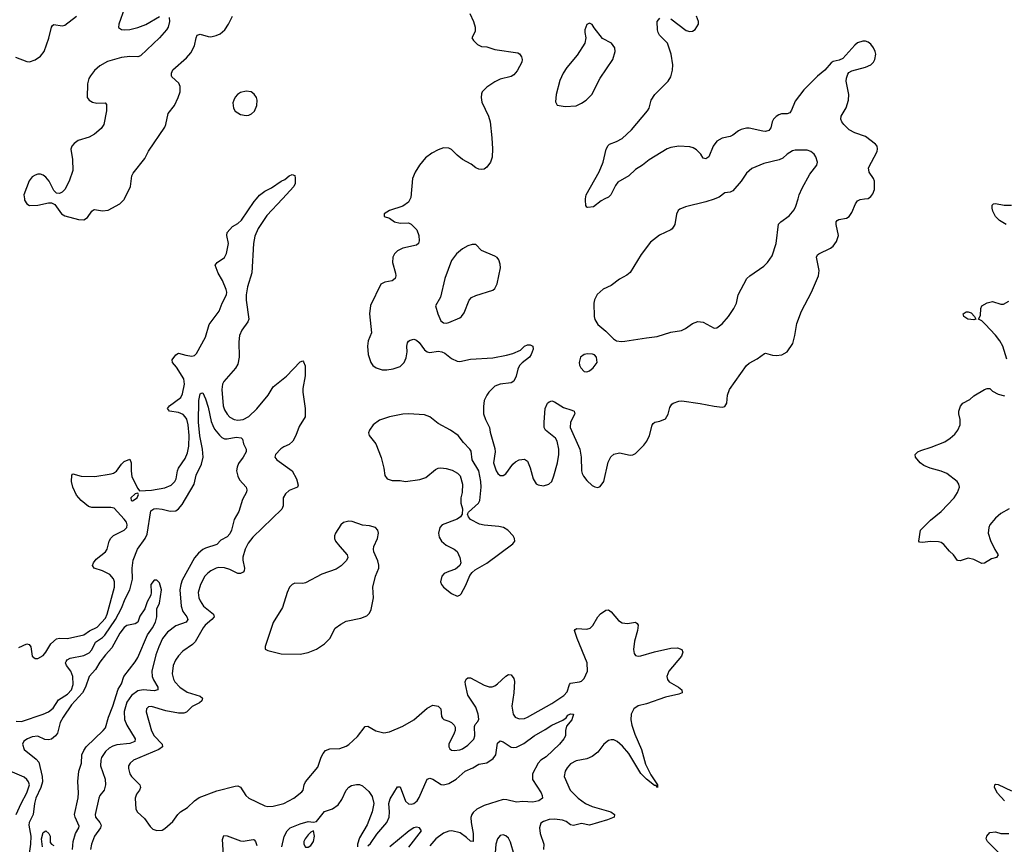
# Model space of a CAD drawing. Header units: inches. Extents: x 1550315 to 1685896, y 510706 to 640504.
# Tile 246 of 256: x 1611397 to 1618676, y 565229 to 571324. Entities that reach past the tile are written whole.
import ezdxf

# ---------------------------------------------------------------- set-up
doc = ezdxf.new("R2010")
doc.units = ezdxf.units.IN
doc.header["$MEASUREMENT"] = 0
doc.layers.add('B6516', color=7, linetype='Continuous')
doc.layers.add('B6517', color=7, linetype='Continuous')

msp = doc.modelspace()

# ---------------------------------------------------------------- linework, layer by layer
at = {"layer": 'B6516', "color": 5}
for points, elevation in [([(1611390, 566684.9), (1611450, 566710.3), (1611466.4, 566706.4), (1611478.4, 566690), (1611490, 566618.8), (1611510, 566602), (1611530, 566602), (1611570, 566625.3), (1611590, 566648.5), (1611626.8, 566710), (1611670, 566747.9), (1611690, 566753.9), (1611750.5, 566749.5), (1611870, 566777.4), (1611912, 566808), (1611970, 566835.1), (1612030, 566899.7), (1612042.3, 566930), (1612097.8, 567130), (1612097.4, 567170), (1612090, 567191.3), (1612062.6, 567222.6), (1612010, 567251.5), (1611947, 567270), (1611935.4, 567290), (1611942.7, 567310), (1611963.1, 567336.9), (1612030, 567390.3), (1612042.4, 567410), (1612059.1, 567470), (1612070, 567492.7), (1612090, 567512.4), (1612170, 567550.4), (1612187.8, 567570), (1612192.4, 567590), (1612186.3, 567610), (1612170, 567631.6), (1612094.5, 567714.5), (1612070, 567719.1), (1611930, 567718.5), (1611906.2, 567726.2), (1611851.3, 567770), (1611815.8, 567810), (1611790, 567869.2), (1611779.7, 567910), (1611783.3, 567956.7), (1611790, 567966.8), (1611850, 567950.2), (1611952.9, 567947.1), (1612073.1, 567966.9), (1612090, 567971.8), (1612112.9, 567987.1), (1612150, 568039.1), (1612170, 568059.1), (1612210, 568076), (1612222, 568050), (1612220.3, 567990), (1612225.1, 567945.1), (1612270, 567858.8), (1612283, 567843), (1612370, 567847.8), (1612470, 567863.8), (1612516.8, 567883.2), (1612543.5, 567910), (1612553.8, 567930), (1612563.1, 567990), (1612570.7, 568010), (1612619.8, 568080.2), (1612638.3, 568121.7), (1612647.5, 568172.5), (1612650.4, 568249.6), (1612642, 568330), (1612632, 568372), (1612621, 568390), (1612604.8, 568404.8), (1612570, 568420.8), (1612505.2, 568430), (1612489.6, 568450), (1612505.1, 568470), (1612588.2, 568531.8), (1612600, 568560), (1612615.5, 568630), (1612609.7, 568670), (1612555.3, 568755.3), (1612525.6, 568790), (1612524.7, 568810), (1612550, 568846), (1612570, 568858.4), (1612624.2, 568844.2), (1612670, 568838.3), (1612690, 568841.3), (1612704.2, 568855.8), (1612770, 568976.9), (1612797.7, 569070), (1612870.7, 569169.3), (1612894.2, 569230), (1612925.9, 569290), (1612929, 569310), (1612924.3, 569330), (1612895.4, 569395.4), (1612863.4, 569450), (1612842.6, 569510), (1612856.9, 569530), (1612910, 569566.9), (1612924.8, 569595.2), (1612940.4, 569670), (1612928.6, 569730), (1612930.8, 569750), (1612970, 569795.2), (1613010, 569818.6), (1613037.4, 569842.6), (1613130, 569979.7), (1613147.3, 570000)], 480), ([(1611431.5, 570000), (1611433, 569990), (1611450, 569962.8), (1611470, 569950.7), (1611530, 569954), (1611610, 569970.6), (1611630.7, 569970.7), (1611657.1, 569957.1), (1611706.8, 569890), (1611730, 569873.4), (1611831.7, 569848.3), (1611870, 569844.9), (1611898, 569862), (1611931, 569909), (1611942.3, 569917.7), (1611950, 569921.3), (1612010, 569912), (1612050, 569917.2), (1612138.1, 569961.9), (1612170, 569994.9), (1612172.4, 570000)], 520), ([(1613339.9, 570000), (1613224.3, 569875.7), (1613159.7, 569780.3), (1613135.5, 569724.5), (1613124.7, 569670), (1613113.2, 569453.2), (1613079.9, 569350), (1613070.6, 569290), (1613071, 569250), (1613090.9, 569110), (1613084.1, 569090), (1613039.4, 569030), (1613022, 568990), (1613017.5, 568942.5), (1613019.2, 568830), (1613010, 568779.1), (1612992.5, 568747.5), (1612905.5, 568650), (1612895.8, 568630), (1612891.8, 568590), (1612901.2, 568470), (1612910, 568439.5), (1612930, 568407.4), (1612950, 568386.7), (1612982, 568370), (1613010, 568363), (1613050, 568368.1), (1613090, 568390.8), (1613150, 568448.1), (1613232.7, 568550), (1613270.9, 568610), (1613370, 568690.4), (1613470, 568794.9), (1613490, 568802.8), (1613495.8, 568795.8), (1613506.6, 568766.6), (1613508.3, 568691.7), (1613490, 568598), (1613489, 568571), (1613508.2, 568450), (1613506.7, 568390), (1613462, 568318), (1613437.4, 568250), (1613417, 568210), (1613390, 568184.2), (1613350, 568167.3), (1613327.5, 568152.5), (1613288, 568110), (1613282, 568090), (1613297.3, 568070), (1613410.2, 567990), (1613443.5, 567930), (1613455.9, 567884.1), (1613450.2, 567869.8), (1613390, 567843.8), (1613361.5, 567818.5), (1613345.5, 567790), (1613344.7, 567730), (1613334.6, 567705.4), (1613120.6, 567499.4), (1613085.6, 567454.4), (1613063.8, 567410), (1613047.4, 567352.6), (1613047.5, 567330), (1613059.8, 567270), (1613057.1, 567250), (1613050, 567240.4), (1613030, 567230.8), (1613010, 567231.6), (1612950, 567260.2), (1612910, 567272.2), (1612870, 567274.2), (1612850, 567269.8), (1612810, 567250.9), (1612786.5, 567233.5), (1612766.5, 567210), (1612733.8, 567150), (1612715.9, 567090), (1612722, 567050), (1612730.2, 567030), (1612755.9, 566990), (1612829.2, 566930), (1612833.8, 566910), (1612817.6, 566890), (1612768.1, 566850), (1612752.1, 566830), (1612693, 566727), (1612675.1, 566704.9), (1612603.1, 566656.9), (1612570, 566622), (1612548.3, 566590), (1612530.2, 566550), (1612524.3, 566490), (1612533.2, 566450), (1612543.9, 566430), (1612580.2, 566390), (1612634.6, 566354.6), (1612730, 566324.5), (1612747.9, 566310), (1612744.4, 566290), (1612725.6, 566274.4), (1612672.9, 566247.1), (1612630, 566206.3), (1612610, 566199.1), (1612570, 566199.8), (1612476, 566216), (1612370, 566248.4), (1612350, 566244.7), (1612334, 566230), (1612332.2, 566207.8), (1612370, 566068.2), (1612390.2, 566030), (1612450.9, 565970), (1612452.7, 565950), (1612426.3, 565930), (1612238, 565850), (1612212.4, 565830), (1612202, 565810), (1612201.1, 565790), (1612211.6, 565750), (1612224, 565730), (1612283.9, 565670), (1612290.2, 565650), (1612282.4, 565630), (1612260.8, 565599.2), (1612250.2, 565570), (1612255.6, 565490), (1612267.8, 565467.8), (1612319.6, 565419.6), (1612361, 565361), (1612381.6, 565341.6), (1612410, 565331.6), (1612450, 565333.7), (1612470, 565345.3), (1612530, 565398.7), (1612564.7, 565450), (1612584.7, 565470), (1612638.3, 565501.7), (1612689.9, 565550.1), (1612724.5, 565575.5), (1612854.7, 565625.3), (1612990, 565659.6), (1613010, 565660.3), (1613030, 565652), (1613069.2, 565589.2), (1613090.4, 565570), (1613210, 565513), (1613230, 565509.2), (1613270, 565511), (1613350, 565530.2), (1613424, 565570), (1613482.4, 565617.6), (1613491.3, 565630), (1613500.3, 565670), (1613510.8, 565690), (1613600.9, 565799.1), (1613625.7, 565874.3), (1613639.8, 565900.2), (1613658.4, 565921.6), (1613690, 565935.2), (1613763.3, 565936.7), (1613810, 565954.6), (1613830, 565967.4), (1613894.5, 566025.5), (1613950, 566099.3), (1613970, 566103.1), (1614030, 566067), (1614090, 566052.2), (1614130, 566060.3), (1614230, 566102.3), (1614311.3, 566148.7), (1614410, 566235.3), (1614450, 566256.5), (1614490, 566250.3), (1614501.1, 566241.1), (1614510.4, 566230), (1614514.2, 566174.2), (1614521.5, 566161.5), (1614531.9, 566151.9), (1614570, 566140.3), (1614590, 566128.7), (1614608.7, 566110), (1614615.2, 566095.2), (1614615.6, 566070), (1614608.9, 566050), (1614568.5, 565970), (1614568.4, 565950), (1614576.1, 565936.1), (1614590, 565924.4), (1614610, 565922), (1614650, 565926.5), (1614670, 565934.6), (1614710, 565962.7), (1614753.5, 566006.5), (1614761.5, 566030), (1614759.7, 566100.3), (1614765.1, 566114.9), (1614783.8, 566136.2), (1614790, 566154), (1614787.4, 566190), (1614770, 566242.4), (1614710, 566332), (1614691.8, 566410), (1614689.8, 566430.2), (1614697, 566450), (1614710, 566459.5), (1614730, 566460.3), (1614830, 566405.2), (1614867.5, 566392.5), (1614890, 566392.2), (1614910, 566399.5), (1614930, 566414.4), (1614990, 566472.4), (1615010, 566484.9), (1615030, 566482), (1615050, 566456), (1615053.8, 566433.8), (1615049, 566349), (1615036, 566250), (1615045.3, 566190), (1615060.5, 566170), (1615090, 566157), (1615130, 566160.3), (1615150, 566168.9), (1615331.5, 566270), (1615419.7, 566330), (1615443.6, 566356.4), (1615461.1, 566410), (1615470, 566420.3), (1615536, 566430), (1615550, 566436), (1615570, 566454.4), (1615593.5, 566510), (1615593.2, 566570), (1615519.1, 566750), (1615499.3, 566810), (1615502.9, 566817.1), (1615516, 566824), (1615590, 566819), (1615613.1, 566826.9), (1615632.8, 566847.2), (1615670, 566910.3), (1615690, 566932.4), (1615730, 566959.1), (1615750, 566962), (1615770, 566948.2), (1615824.2, 566884.2), (1615850, 566865.7), (1615890, 566861.5), (1615950, 566870.4), (1615962.5, 566862.5), (1615968.1, 566848.1), (1615964.6, 566810), (1615941.8, 566730), (1615935.2, 566670), (1615939, 566639), (1615950, 566623.8), (1615970, 566620.3), (1615990, 566623.2), (1616090, 566651.8), (1616210, 566678.3), (1616260.5, 566680.5), (1616290.8, 566670), (1616299.1, 566650), (1616290, 566619.3), (1616196.5, 566510), (1616181.1, 566470), (1616186.5, 566446.5), (1616199.3, 566430), (1616268, 566390), (1616292.7, 566370), (1616294.8, 566350), (1616270, 566338.4), (1616170, 566317.3), (1616030, 566267.1), (1615970, 566252.4), (1615937, 566230), (1615917.6, 566190), (1615915.5, 566150), (1615921.5, 566110), (1615943.6, 566043.6), (1615994, 565930), (1616022.7, 565822.7), (1616063.5, 565743.5), (1616112.7, 565670), (1616112, 565650), (1616103.1, 565663.1), (1616090, 565663.6), (1616030, 565711.3), (1615990, 565753), (1615899.7, 565899.7), (1615853.6, 565953.6), (1615813.3, 565990), (1615790, 566001.1), (1615770, 566002.2), (1615750, 565996.1), (1615714.9, 565970), (1615671.5, 565910), (1615630, 565877.3), (1615590, 565861.1), (1615510, 565845.4), (1615470, 565824.2), (1615444.3, 565795.7), (1615429.2, 565770.8), (1615423.2, 565730), (1615466, 565630), (1615526.5, 565570), (1615580.3, 565530), (1615627.9, 565507.9), (1615767.7, 565470), (1615794, 565450), (1615790.7, 565430), (1615742, 565410), (1615610, 565371.8), (1615550, 565383.4), (1615490, 565368.7), (1615470, 565374.2), (1615436.7, 565396.7), (1615410, 565408.1), (1615350, 565415.2), (1615310, 565411.6), (1615270, 565399.1), (1615250, 565384.5), (1615238.5, 565350), (1615244.7, 565310), (1615271.6, 565230), (1615270.2, 565189.8)], 480), ([(1614282.4, 570000), (1614270, 569976.2), (1614230, 569945.1), (1614130, 569913.2), (1614092, 569890), (1614092, 569870), (1614130, 569856), (1614168.8, 569828.8), (1614210, 569821.3), (1614270, 569821.6), (1614290, 569813), (1614332.7, 569770), (1614346.4, 569730), (1614350.4, 569690), (1614344.9, 569670), (1614330, 569658.4), (1614230, 569636), (1614190, 569615.1), (1614167, 569593), (1614156, 569570), (1614151.7, 569530), (1614174.6, 569450), (1614176.5, 569430), (1614172.2, 569410), (1614150, 569394.3), (1614095.6, 569384.4), (1614067.2, 569370), (1613989.3, 569210.7), (1613982.7, 569150), (1613997.5, 569010), (1613973.4, 568950), (1613967.2, 568910), (1613973.8, 568850), (1613991.6, 568790), (1614008.6, 568768.6), (1614031.7, 568751.7), (1614075.8, 568735.8), (1614110, 568735), (1614156.7, 568743.3), (1614210, 568761.6), (1614239.8, 568790), (1614254.6, 568825.4), (1614261.1, 568870), (1614258.2, 568910), (1614264.1, 568935.9), (1614271.5, 568948.5), (1614283.4, 568956.6), (1614310, 568963.2), (1614330, 568955.8), (1614350, 568937.3), (1614390, 568884.6), (1614410, 568868.9), (1614430, 568864.6), (1614490, 568873.4), (1614518.8, 568870), (1614539.8, 568859.8), (1614590, 568819.6), (1614630, 568801.1), (1614650, 568798), (1614730, 568813.8), (1614895.4, 568824.6), (1614995.5, 568844.5), (1615042, 568858), (1615098.3, 568881.7), (1615130, 568910.6), (1615150, 568920.7), (1615170, 568920.7), (1615190, 568910.8), (1615193.4, 568890), (1615178.8, 568850), (1615166, 568830), (1615111.5, 568788.5), (1615092.7, 568767.3), (1615079.9, 568740.1), (1615068.4, 568690), (1615048.8, 568651.2), (1615030, 568639.6), (1614950, 568631.1), (1614910, 568615.1), (1614864.9, 568570), (1614850, 568549.4), (1614831.8, 568510), (1614825.5, 568465.5), (1614826.5, 568410), (1614840.3, 568370), (1614870.7, 568310), (1614876, 568276), (1614910, 568154), (1614910.8, 568130), (1614899.1, 568050), (1614919.5, 567990), (1614930.6, 567970), (1614950, 567954.9), (1614970, 567954.9), (1614990, 567968.2), (1615042, 568038), (1615063.1, 568056.9), (1615090, 568070.4), (1615130, 568074.9), (1615150, 568060.7), (1615157.1, 568050), (1615171.5, 568011.5), (1615191.7, 567930), (1615214.8, 567894.8), (1615230, 567885.7), (1615270, 567879.6), (1615307.7, 567892.3), (1615329.8, 567910.2), (1615346.7, 567953.3), (1615372.7, 568050), (1615383.1, 568110), (1615383.5, 568150), (1615370.9, 568210), (1615358, 568230), (1615283.7, 568290), (1615274.5, 568310), (1615274, 568350), (1615280.9, 568450), (1615299.3, 568490), (1615310, 568500.7), (1615330, 568507.3), (1615350, 568500.5), (1615417.3, 568457.3), (1615479, 568439), (1615495.5, 568430), (1615501.6, 568410), (1615469.1, 568350), (1615466.5, 568310), (1615537.7, 568150), (1615548.2, 568090), (1615549.1, 567990), (1615554.6, 567970), (1615564.2, 567950), (1615590, 567917.6), (1615630, 567881.6), (1615650, 567870.5), (1615670, 567867.7), (1615687.2, 567872.8), (1615715.6, 567910), (1615747.2, 568052.8), (1615767, 568093), (1615790, 568111.8), (1615830, 568121.7), (1615910, 568104.4), (1615930, 568107.7), (1615950, 568118), (1616010, 568178.7), (1616033.5, 568210), (1616053.1, 568250), (1616073.3, 568326.7), (1616080.5, 568339.5), (1616091.7, 568348.3), (1616130, 568356.5), (1616170, 568374.9), (1616191, 568409), (1616202.7, 568457.3), (1616218, 568482), (1616228.7, 568490), (1616270, 568505.5), (1616292.1, 568507.9), (1616428.3, 568488.3), (1616530, 568467.7), (1616590, 568461), (1616610, 568464.7), (1616624, 568490), (1616629.5, 568550), (1616644.5, 568590), (1616770, 568768.4), (1616790, 568784.4), (1616850, 568816.3), (1616902, 568858), (1616910, 568860.5), (1616963.4, 568843.4), (1616990, 568841.1), (1617032.3, 568847.7), (1617071.9, 568868.1), (1617112.4, 568930), (1617128.5, 568990), (1617142.3, 569077.7), (1617175.6, 569170), (1617251.3, 569310), (1617303.6, 569430), (1617307.8, 569470), (1617287.8, 569570), (1617294.7, 569585.3), (1617305.3, 569594.7), (1617390, 569634.4), (1617410, 569650.4), (1617435.3, 569684.7), (1617449.7, 569730), (1617434, 569810), (1617432.7, 569830), (1617439.3, 569840.7), (1617451.8, 569848.2), (1617510, 569857.4), (1617529.6, 569870), (1617550, 569898), (1617576, 569964), (1617590, 569986.4), (1617610, 569996), (1617641.3, 570000)], 520), ([(1615723.4, 570000), (1615694.4, 569985.6), (1615638, 569942), (1615596.4, 569936.4), (1615590, 569938), (1615582, 569950), (1615579, 569990), (1615580.5, 570000)], 520), ([(1616536, 570000), (1616530, 569997.4), (1616470, 569977.4), (1616319.9, 569940.1), (1616276.7, 569923.3), (1616266, 569914), (1616252.5, 569887.5), (1616239.5, 569810), (1616220.7, 569779.3), (1616210, 569769.7), (1616128.1, 569731.9), (1616081.8, 569698.2), (1616061.3, 569678.7), (1615992.1, 569587.9), (1615910, 569455.1), (1615884.4, 569435.6), (1615830, 569405.6), (1615770, 569359.6), (1615710, 569333.3), (1615666.7, 569293.3), (1615645.3, 569254.7), (1615640.9, 569230), (1615644, 569130), (1615650, 569107.3), (1615670, 569070.5), (1615730, 569023), (1615786.1, 568966.1), (1615810, 568950.5), (1615845.5, 568945.5), (1615870, 568947.2), (1616030, 568973.1), (1616110, 568981.3), (1616210, 569014.9), (1616290, 569028), (1616318.9, 569041.1), (1616370, 569079.1), (1616410, 569093), (1616450, 569087.7), (1616530, 569044.7), (1616550, 569046), (1616590, 569076.3), (1616637.6, 569130), (1616677.6, 569190), (1616695.6, 569230), (1616709.6, 569290), (1616771.8, 569410), (1616794, 569430), (1616898.6, 569501.4), (1616925.6, 569530), (1616960.1, 569579.9), (1616989.8, 569670.2), (1617007.2, 569812.8), (1617022.9, 569830), (1617085.7, 569874.3), (1617121.4, 569918.6), (1617134.8, 569945.2), (1617151.3, 570000)], 540), ([(1618689.2, 569809.2), (1618639.7, 569839.7), (1618611.6, 569870), (1618590.7, 569910), (1618585.6, 569930), (1618586.7, 569953.3), (1618596.1, 569963.9), (1618610, 569966.5), (1618674.3, 569954.3), (1618730, 569952.9)], 480), ([(1618694.8, 568814.8), (1618665, 568910), (1618644.2, 568950), (1618611.9, 568991.9), (1618534.9, 569074.9), (1618510, 569097.6), (1618486, 569110), (1618501.2, 569138.8), (1618501.6, 569190), (1618509.6, 569210), (1618550, 569232), (1618590, 569240.3), (1618650, 569220.4), (1618670, 569222.4), (1618710, 569244.9)], 480), ([(1618711.8, 567710), (1618650, 567675.3), (1618610, 567638.8), (1618569.3, 567590), (1618560.7, 567570), (1618557.8, 567530), (1618574.6, 567474.6), (1618607.2, 567407.2), (1618630.8, 567370), (1618618, 567350), (1618581.1, 567338.9), (1618530, 567306), (1618510, 567305.1), (1618450, 567334.7), (1618410, 567344.7), (1618350, 567325.6), (1618330, 567327), (1618301.2, 567370), (1618270, 567395.1), (1618230, 567446), (1618210, 567460.7), (1618190, 567466), (1618133.5, 567466.5), (1618070, 567459.3), (1618050, 567462), (1618044, 567470), (1618057.2, 567550), (1618130, 567625.5), (1618210, 567688), (1618306.3, 567790), (1618329.7, 567830), (1618344.2, 567870), (1618340.5, 567890), (1618327.6, 567910), (1618250, 567969.7), (1618210, 567987.6), (1618127, 568010), (1618082, 568030), (1618054.5, 568050), (1618019.3, 568090), (1618017.2, 568110), (1618037.2, 568130), (1618059.1, 568140.9), (1618135.3, 568164.7), (1618236, 568204), (1618274.7, 568230), (1618310, 568261.1), (1618332.4, 568290), (1618350.9, 568330), (1618350, 568368), (1618338.7, 568410), (1618339.6, 568430), (1618351.6, 568468.4), (1618369.6, 568490.4), (1618422, 568518), (1618450, 568542.8), (1618530, 568591.3), (1618550, 568598), (1618570, 568598), (1618590, 568578), (1618630, 568556), (1618676.4, 568543.6)], 480), ([(1611370, 566140.2), (1611410, 566137.3), (1611569.4, 566190.6), (1611610.4, 566209.6), (1611643.3, 566236.7), (1611682.4, 566297.6), (1611750, 566338), (1611779.9, 566370), (1611791.9, 566410), (1611789.2, 566470), (1611773.9, 566510), (1611741.8, 566550), (1611735.8, 566570), (1611739.6, 566580.4), (1611747.1, 566592.9), (1611770, 566606), (1611870, 566624.1), (1611910, 566643.6), (1611930, 566666), (1611956.9, 566723.1), (1612010, 566758.6), (1612025.2, 566774.8), (1612105, 566890), (1612150, 566974.4), (1612176.5, 567043.5), (1612210.7, 567110), (1612229.9, 567190), (1612228.9, 567271.1), (1612236.2, 567330), (1612267.9, 567410), (1612323.6, 567490), (1612338.8, 567521.2), (1612367.1, 567692.9), (1612389.3, 567710), (1612409, 567711), (1612450, 567706), (1612510, 567691), (1612550, 567695.2), (1612570, 567709.3), (1612598.3, 567741.7), (1612685.4, 567890), (1612701.5, 567958.5), (1612740.9, 568039.1), (1612753.6, 568090), (1612747.6, 568150), (1612728.1, 568248.1), (1612718.6, 568350), (1612720.3, 568510), (1612730, 568558.8), (1612737.5, 568562.5), (1612750, 568567.3), (1612770, 568522.8), (1612790, 568460.7), (1612813.4, 568353.4), (1612823.8, 568323.8), (1612837.7, 568297.7), (1612872.8, 568252.8), (1612890, 568236.5), (1612910, 568227.2), (1612930, 568226.4), (1612998, 568238), (1613033.2, 568233.2), (1613044.7, 568224.7), (1613050.8, 568190), (1613070.4, 568150.4), (1613070.4, 568130), (1613048.8, 568090), (1613015.4, 568044.6), (1613003.8, 568016.2), (1613000.6, 567990), (1613009.4, 567949.4), (1613022.8, 567922.8), (1613070.6, 567870), (1613075.5, 567850), (1613073.2, 567833.2), (1613043, 567777), (1613017, 567690), (1612982, 567630), (1612962, 567550), (1612950, 567524), (1612930, 567500.8), (1612882.9, 567477.1), (1612854.7, 567445.3), (1612770, 567418.8), (1612750, 567408.4), (1612718.2, 567381.8), (1612690, 567347.1), (1612598.8, 567181.2), (1612586.8, 567150), (1612579.9, 567110), (1612590.6, 566990.6), (1612602.1, 566950), (1612632.9, 566910), (1612640.9, 566890), (1612626.7, 566870), (1612550, 566843.4), (1612490, 566796.8), (1612451.8, 566750), (1612424.2, 566690), (1612402.6, 566630), (1612374.8, 566510), (1612376.8, 566470), (1612385.6, 566445.6), (1612418.2, 566390), (1612417.6, 566370), (1612390, 566364.3), (1612310, 566371.8), (1612270, 566362.8), (1612223.7, 566330), (1612190, 566279.8), (1612169.6, 566210), (1612171.9, 566151.9), (1612189.4, 566110), (1612250.1, 566010), (1612247.7, 565990), (1612210, 565974), (1612115.3, 565964.7), (1612084.4, 565955.6), (1612059.2, 565940.8), (1612030, 565914.6), (1612001.6, 565870), (1611996.1, 565850), (1611994.5, 565810), (1612028.5, 565711.5), (1612030.3, 565670), (1612021.7, 565630), (1611990.3, 565590), (1611980.8, 565570), (1611953.7, 565450), (1611956.5, 565430), (1611989.2, 565390), (1611998.9, 565370), (1611994.3, 565350), (1611949.4, 565290), (1611926.7, 565230), (1611920.8, 565190)], 460), ([(1611787.8, 565190), (1611792.1, 565250), (1611809.4, 565310), (1611833.6, 565350), (1611835.4, 565364.6), (1611806, 565430), (1611801.7, 565450), (1611828, 565572), (1611830.7, 565610), (1611826.4, 565693.6), (1611832.7, 565770), (1611853.7, 565830), (1611857.1, 565890), (1611870, 565922.6), (1611888.7, 565950), (1612014.9, 566070), (1612030.2, 566090), (1612053.3, 566170), (1612085.9, 566250), (1612123.7, 566376.3), (1612150, 566416), (1612166.7, 566470), (1612250, 566577.4), (1612270.2, 566610), (1612342, 566778), (1612378.8, 566830), (1612400.3, 566870), (1612411.8, 566910), (1612410.4, 566970), (1612430.4, 567010.4), (1612446, 567110), (1612430, 567161), (1612410, 567182.8), (1612390, 567182.8), (1612366.6, 567150), (1612369.7, 567090), (1612366, 567070), (1612338.5, 567021.5), (1612322, 566970), (1612284.8, 566915.2), (1612269.7, 566870.3), (1612250, 566858), (1612190, 566845.4), (1612170, 566831.1), (1612137.1, 566790), (1612078.9, 566681.1), (1612030, 566629.3), (1611990, 566574.8), (1611958.2, 566521.8), (1611910.5, 566469.5), (1611884.2, 566390), (1611862, 566350), (1611780.6, 566259.4), (1611716.9, 566170), (1611695.1, 566130), (1611675.2, 566050), (1611661.6, 566030), (1611632.8, 566007.2), (1611610, 566000.9), (1611583.7, 566003.7), (1611530, 566027.6), (1611490, 566022.8), (1611454.7, 566010), (1611427.7, 565992.3), (1611417.4, 565970), (1611429.7, 565930), (1611519.4, 565859.4), (1611537.2, 565837.2), (1611562.8, 565730), (1611565.7, 565690), (1611554, 565650), (1611516.2, 565570), (1611505.5, 565530), (1611495.8, 565450), (1611466.7, 565390), (1611463.6, 565370), (1611480.1, 565290), (1611477.5, 565230), (1611458.7, 565110)], 440), ([(1613970, 565218), (1613990, 565235.8), (1614036.8, 565303.2), (1614112, 565390), (1614127.3, 565430), (1614130.8, 565470), (1614126.6, 565530), (1614135.2, 565564.8), (1614190, 565654.8), (1614210, 565654.8), (1614250, 565547.4), (1614270, 565529.2), (1614290, 565525.2), (1614310, 565530.3), (1614334.8, 565550), (1614350, 565574.9), (1614410, 565710.6), (1614430, 565717), (1614450, 565711.6), (1614512.4, 565672.4), (1614530, 565669.4), (1614570, 565679.5), (1614624.4, 565710), (1614689.4, 565770.6), (1614746.4, 565793.6), (1614790, 565821.2), (1614850, 565831.3), (1614897.3, 565862.7), (1614917.7, 565890), (1614930, 565976.3), (1614950, 565994.9), (1614970, 565986.7), (1615030, 565947.9), (1615050, 565944.7), (1615070, 565948), (1615125, 565975), (1615200.5, 566030), (1615282.7, 566077.3), (1615330, 566110.2), (1615412.8, 566147.2), (1615435.8, 566164.2), (1615450, 566184), (1615470, 566193.4), (1615490.7, 566190.7), (1615478.8, 566150), (1615438.2, 566101.8), (1615431.1, 566070), (1615431, 566030), (1615420.7, 566010), (1615388.1, 565970), (1615290, 565875.6), (1615250.2, 565850), (1615230.2, 565830), (1615188.4, 565750), (1615188.2, 565708.2), (1615252.4, 565610), (1615260.5, 565590), (1615260.7, 565570), (1615234.8, 565550), (1615190, 565541.4), (1615115.3, 565544.7), (1615070, 565540.7), (1614997.5, 565557.5), (1614970, 565559.6), (1614830, 565517.2), (1614776.5, 565490), (1614750, 565464.4), (1614740.2, 565450), (1614733.1, 565426.9), (1614733.5, 565390), (1614750.1, 565309.9), (1614750, 565249.4), (1614730, 565251.6), (1614700.6, 565280.6), (1614653.4, 565313.4), (1614592, 565328), (1614570, 565327.2), (1614530, 565312.1), (1614474, 565270), (1614430, 565219.2)], 460), ([(1611370.6, 565450), (1611407, 565530), (1611450.4, 565610), (1611468, 565668), (1611462.8, 565690), (1611450, 565708.3), (1611430, 565725.1), (1611310, 565778.5)], 460), ([(1613335.5, 565210), (1613353.2, 565286.8), (1613374.5, 565330), (1613396.2, 565350), (1613470, 565381.7), (1613530, 565397.6), (1613570, 565394), (1613590, 565398.8), (1613650, 565472.2), (1613710, 565490.3), (1613750, 565520.3), (1613778.5, 565561.5), (1613810, 565630.6), (1613830, 565650.6), (1613850, 565664.9), (1613887.7, 565672.3), (1613910, 565670.4), (1613930, 565661.6), (1613978.7, 565618.7), (1614002.7, 565582.7), (1614014.4, 565530), (1614003.1, 565470), (1613966.8, 565373.2), (1613910, 565276.2), (1613894.9, 565230), (1613894.9, 565210)], 460), ([(1618676.4, 565550), (1618626.1, 565606.1), (1618604.2, 565650), (1618606, 565670), (1618610, 565674), (1618630, 565672), (1618730, 565625.5)], 480), ([(1611566, 565210), (1611558.2, 565270), (1611570, 565317), (1611590, 565328), (1611613, 565310), (1611622, 565290), (1611622.8, 565242.8), (1611630.8, 565230.8), (1611650, 565221)], 420), ([(1614273, 565207), (1614366.8, 565330), (1614351.3, 565350), (1614330, 565354.9), (1614310, 565350.4), (1614277, 565330), (1614133.8, 565210)], 440), ([(1618630.3, 565170.3), (1618552, 565250), (1618542, 565270), (1618546.6, 565290), (1618570, 565316.3), (1618610, 565320.3), (1618650, 565310.3), (1618710, 565310.3)], 480), ([(1612903.6, 565150), (1612896.1, 565263.9), (1612906.7, 565293.3), (1612930, 565291.7), (1613030, 565254.4), (1613050, 565252.4), (1613123.7, 565263.7), (1613130, 565262.4), (1613139.5, 565250), (1613150, 565221)], 460), ([(1615051.7, 565151.7), (1615024.9, 565244.9), (1615010, 565274.5), (1614990, 565292), (1614970, 565299.3), (1614950, 565294), (1614930, 565269), (1614915.8, 565230), (1614904.2, 565070)], 480)]:
    msp.add_lwpolyline(points, dxfattribs=dict(at, elevation=elevation))
for points, elevation in [([(1614743.1, 569663.1), (1614710, 569653.2), (1614670, 569629.4), (1614625.8, 569594.2), (1614590, 569543.7), (1614538.7, 569410), (1614507, 569273), (1614470.7, 569210), (1614488.4, 569150), (1614510, 569099.1), (1614530, 569083.7), (1614550, 569081.1), (1614570, 569085.7), (1614650, 569119.3), (1614663.7, 569130), (1614682, 569158), (1614720.9, 569250), (1614737.2, 569270), (1614770, 569285.5), (1614894.8, 569325.2), (1614910, 569338), (1614927.5, 569372.5), (1614951.5, 569490), (1614950, 569518), (1614939.3, 569550), (1614927, 569567), (1614910, 569577.2), (1614810, 569619), (1614770, 569662)], 540), ([(1618450, 569106.3), (1618406.6, 569110), (1618377, 569130), (1618372.7, 569150), (1618394.5, 569165.5), (1618410, 569166), (1618430, 569158), (1618454.8, 569130), (1618464.7, 569110)], 480), ([(1615594.2, 568854.2), (1615570, 568849.4), (1615543, 568830), (1615533, 568790), (1615536.3, 568770), (1615544.9, 568750), (1615570, 568722.8), (1615590, 568720.7), (1615610, 568727.7), (1615637.2, 568750), (1615665.2, 568790), (1615661.2, 568830), (1615646.6, 568846.6), (1615631.7, 568851.7)], 540), ([(1614270, 568410.6), (1614230, 568408.1), (1614130.8, 568390), (1614056.8, 568363.2), (1614011.1, 568328.9), (1613982, 568290), (1613975.3, 568270), (1613979.5, 568250), (1614030.2, 568190), (1614068.4, 568088.4), (1614088.2, 568010), (1614095.6, 567955.6), (1614114, 567930), (1614150, 567918), (1614210, 567917.7), (1614250, 567911.7), (1614354.9, 567925.1), (1614398.9, 567941.1), (1614470, 568000.4), (1614490, 568010.4), (1614510, 568012.7), (1614550, 568007.7), (1614594, 567994), (1614633.2, 567973.2), (1614652.8, 567952.8), (1614670.6, 567890), (1614667.3, 567830), (1614658.8, 567790), (1614658.8, 567750), (1614671.6, 567708.4), (1614666.8, 567670), (1614656, 567650), (1614630, 567632.3), (1614521, 567590), (1614502.8, 567570), (1614493.4, 567530), (1614498.8, 567498.8), (1614514, 567470), (1614550, 567439.3), (1614610, 567410.4), (1614630, 567393), (1614650.4, 567350), (1614657.3, 567310), (1614650.5, 567289.5), (1614618, 567262), (1614570, 567246.6), (1614536, 567230), (1614518.8, 567210), (1614506.8, 567170), (1614514.8, 567150), (1614530.8, 567130), (1614590, 567082), (1614630, 567064), (1614650, 567071), (1614659.5, 567080.5), (1614695.2, 567144.8), (1614723.5, 567216.5), (1614740.8, 567239.2), (1614763.1, 567256.9), (1614850, 567307.2), (1615042, 567450), (1615058, 567470), (1615055.3, 567490), (1615044, 567510), (1615006, 567550), (1614974, 567570), (1614938, 567578), (1614830, 567586.9), (1614795.4, 567595.4), (1614729.7, 567629.7), (1614714, 567650), (1614708, 567670), (1614714.6, 567685.4), (1614789.3, 567750), (1614797.6, 567770), (1614809.6, 567870), (1614806, 567910), (1614790, 567988.7), (1614742.7, 568070), (1614734.2, 568134.2), (1614725.2, 568150), (1614678, 568198), (1614639.5, 568250), (1614582.9, 568290), (1614490, 568338.3), (1614429.8, 568389.8), (1614390, 568403.8)], 520), ([(1612270, 567824), (1612250, 567820.5), (1612219.1, 567790), (1612222, 567770), (1612230, 567769.1), (1612265.6, 567790), (1612274.3, 567814.3)], 480), ([(1613830, 567616.9), (1613790, 567606.6), (1613770.3, 567589.7), (1613732.4, 567530), (1613724.9, 567510), (1613724.9, 567490), (1613732.4, 567470), (1613763.1, 567430), (1613818.7, 567370), (1613823.1, 567350), (1613813.4, 567326.6), (1613773.1, 567286.9), (1613736.7, 567263.3), (1613630, 567226), (1613510, 567162), (1613490, 567157.6), (1613430, 567159.6), (1613410, 567149.6), (1613390.2, 567129.8), (1613373.1, 567090), (1613340.7, 566979.3), (1613271.4, 566868.6), (1613211.1, 566691.1), (1613211, 566671), (1613230, 566662), (1613330, 566637.6), (1613470, 566634.3), (1613530, 566647.3), (1613590, 566672.4), (1613651.1, 566710), (1613689.7, 566750), (1613730, 566826), (1613770, 566857.6), (1613810, 566878), (1613918.9, 566901.1), (1613962, 566918), (1613983.3, 566936.7), (1613994.9, 566965.1), (1614013.1, 567050), (1614008.2, 567130), (1614026, 567210), (1614052.6, 567270), (1614052.5, 567292.5), (1614044.2, 567324.2), (1614014, 567390), (1614011.8, 567410), (1614014.5, 567430), (1614042.7, 567490), (1614049.1, 567529.1), (1614044, 567550), (1614028, 567570), (1613982.5, 567582.5), (1613930, 567587.3), (1613854.9, 567614.9)], 520), ([(1613570, 565328), (1613550, 565319), (1613530, 565299.3), (1613506.4, 565270), (1613498.4, 565250), (1613498, 565230), (1613508.6, 565208.6), (1613530, 565208), (1613550, 565220.7), (1613569.4, 565250), (1613577, 565290)], 460)]:
    msp.add_lwpolyline(points, close=True, dxfattribs=dict(at, elevation=elevation))
at = {"layer": 'B6517', "color": 5}
for points, elevation in [([(1612171.9, 571408.1), (1612128.9, 571290), (1612127.5, 571267.5), (1612150, 571250.4), (1612170, 571248), (1612211.9, 571251.9), (1612270, 571265.2), (1612330, 571287.4), (1612430, 571346.7)], 520), ([(1614724.4, 571370), (1614751.8, 571310), (1614765.3, 571270), (1614763.4, 571236.6), (1614738.8, 571190), (1614750.7, 571170), (1614781.4, 571141.4), (1614810, 571126), (1614850, 571122.4), (1614910, 571103.1), (1615079.9, 571079.9), (1615092.2, 571072.2), (1615107.7, 571050), (1615112.4, 571030), (1615108.4, 571010), (1615074.6, 570945.4), (1615050, 570915.6), (1615030, 570903.6), (1614950, 570884.2), (1614910, 570864), (1614850, 570825.7), (1614815.2, 570790), (1614810, 570776), (1614807.2, 570750), (1614814.4, 570714.4), (1614861.6, 570610), (1614874.4, 570570), (1614888.5, 570450), (1614892.9, 570370), (1614890, 570308), (1614877.1, 570270), (1614850, 570233.2), (1614830, 570219.3), (1614810, 570216), (1614790, 570219.3), (1614770, 570229.4), (1614735.2, 570255.2), (1614670, 570290.9), (1614630, 570323.1), (1614590, 570365.4), (1614570, 570375.4), (1614530, 570378), (1614490, 570363.1), (1614443.4, 570336.6), (1614398, 570302), (1614352.7, 570250), (1614321.7, 570198.3), (1614300.8, 570150), (1614287.6, 570010), (1614282.4, 570000)], 520), ([(1611366.4, 571046.4), (1611450, 571014.2), (1611470, 571013.4), (1611510, 571026.2), (1611550, 571054.3), (1611578.2, 571090), (1611612.7, 571187.3), (1611631.6, 571268.4), (1611639.8, 571280.2), (1611650, 571288.8), (1611710, 571278.4), (1611730, 571284.5), (1611817.7, 571350)], 520), ([(1612501.4, 571341.4), (1612503.8, 571310), (1612494, 571270), (1612483.1, 571250), (1612431.4, 571190), (1612290, 571055.8), (1612270, 571048.6), (1612210, 571052.9), (1612150, 571045.8), (1612045.1, 571014.9), (1611990, 570982.6), (1611950, 570947.8), (1611919.5, 570910), (1611908.9, 570890), (1611898.7, 570850), (1611894.8, 570750), (1611910.7, 570730), (1611934.9, 570714.9), (1611967.8, 570707.8), (1612028.6, 570708.6), (1612037.6, 570697.6), (1612038.4, 570650), (1612018.9, 570550), (1611999.4, 570520.6), (1611950, 570476.8), (1611910, 570455.5), (1611830, 570431.2), (1611799.3, 570410), (1611782.4, 570390), (1611774, 570366), (1611786.7, 570290), (1611789.2, 570210), (1611763.2, 570130), (1611730, 570069.5), (1611710, 570049.3), (1611690, 570039.3), (1611670, 570041.2), (1611650, 570061.2), (1611614.3, 570130), (1611590, 570159.6), (1611570, 570175.1), (1611550, 570181.6), (1611530, 570181.6), (1611510, 570175.6), (1611490, 570162.9), (1611466.1, 570133.9), (1611427, 570030), (1611431.5, 570000)], 520), ([(1612172.4, 570000), (1612214.9, 570090), (1612226.8, 570170), (1612235.9, 570190), (1612321.2, 570298.8), (1612350, 570351.6), (1612469.8, 570530), (1612478.2, 570550), (1612493.8, 570630), (1612540.8, 570690), (1612569, 570750), (1612582.2, 570790), (1612583.5, 570830), (1612574.1, 570854.1), (1612522.4, 570902.4), (1612518.3, 570910), (1612519.1, 570930), (1612530, 570952.4), (1612630, 571043.1), (1612662, 571078), (1612688.5, 571130), (1612701.3, 571190), (1612710, 571210.6), (1612730, 571216.4), (1612790, 571198.9), (1612810, 571198.3), (1612850, 571206), (1612879.6, 571220.4), (1612912.4, 571250), (1612939.8, 571290), (1612970, 571350.4)], 520), ([(1615580.5, 570000), (1615585.2, 570030), (1615679.8, 570200.2), (1615710, 570271), (1615733.3, 570366.7), (1615746.2, 570393.8), (1615756.2, 570403.8), (1615810, 570423.7), (1615850, 570446), (1615921, 570510), (1616038, 570650), (1616049.7, 570670), (1616065.1, 570730), (1616092.3, 570770), (1616190, 570870.6), (1616210, 570902.8), (1616222.3, 570950), (1616226.2, 570990), (1616213.8, 571070), (1616186.2, 571150), (1616127.3, 571210), (1616116.9, 571230), (1616111.3, 571250), (1616110, 571311), (1616130, 571334.4)], 520), ([(1616210.4, 571330), (1616324, 571244), (1616350, 571238), (1616370, 571240.3), (1616390, 571250.4), (1616415.8, 571290), (1616416.3, 571310), (1616400.7, 571350)], 520), ([(1617641.3, 570000), (1617670, 570003.7), (1617690, 570017.1), (1617704.1, 570035.9), (1617716.4, 570070), (1617715.6, 570130), (1617709.8, 570150), (1617677.7, 570197.7), (1617672.5, 570230), (1617735.8, 570350), (1617739.3, 570370), (1617736, 570390), (1617724.5, 570404.5), (1617650, 570460.5), (1617570, 570487.6), (1617530, 570511.2), (1617489.7, 570550), (1617475.1, 570570), (1617467.6, 570590), (1617469.6, 570610), (1617507.1, 570672.9), (1617525.1, 570730), (1617526.3, 570770), (1617507.8, 570870), (1617508.3, 570891.7), (1617518.9, 570921.1), (1617527, 570933), (1617550, 570946.4), (1617650, 570972.4), (1617689.2, 570990), (1617709.5, 571010), (1617718.7, 571030), (1617726, 571070), (1617722.4, 571090), (1617710, 571116), (1617690, 571142), (1617670, 571158.4), (1617650, 571165.6), (1617630, 571166), (1617590, 571153), (1617570, 571136.9), (1617482.6, 571037.4), (1617454.9, 571025.1), (1617410, 571015.8), (1617395.9, 571004.1), (1617350, 570951.2), (1617294.4, 570905.6), (1617194.8, 570805.2), (1617130, 570720.9), (1617103.7, 570656.3), (1617090, 570636), (1617070, 570627.3), (1617030, 570627.8), (1617010, 570621.3), (1616990, 570609.6), (1616970.4, 570590), (1616959.5, 570570), (1616950, 570524), (1616935.1, 570504.9), (1616910, 570498.3), (1616890, 570499.1), (1616790, 570522.6), (1616770, 570523), (1616730, 570513.6), (1616710, 570502.9), (1616670, 570469.6), (1616650, 570460.5), (1616590, 570447.8), (1616550, 570425.6), (1616523.6, 570390), (1616490.4, 570310), (1616470, 570295.1), (1616450, 570301.2), (1616431.6, 570330), (1616401.4, 570361.4), (1616376.8, 570376.8), (1616350, 570385.4), (1616270, 570388.3), (1616210, 570378.9), (1616182.8, 570370), (1616050, 570287.6), (1616002, 570250), (1615950, 570217.6), (1615900.7, 570170), (1615818, 570122), (1615800.9, 570099.1), (1615766.8, 570030), (1615750, 570013.2), (1615723.4, 570000)], 520), ([(1617151.3, 570000), (1617160.2, 570030), (1617181.4, 570078.6), (1617237.2, 570182.8), (1617289.3, 570250), (1617296, 570270), (1617282, 570310), (1617269.4, 570330), (1617245.2, 570350), (1617218.5, 570358.5), (1617130, 570359.8), (1617110, 570355.1), (1617070.3, 570330), (1617038.3, 570301.7), (1617012.2, 570287.8), (1616897.7, 570262.3), (1616810, 570223.9), (1616770.9, 570189.1), (1616731.3, 570130), (1616670, 570058.7), (1616650, 570048.7), (1616610, 570043.5), (1616566.8, 570013.2), (1616536, 570000)], 540), ([(1613147.3, 570000), (1613170, 570026.7), (1613210, 570056.6), (1613257.9, 570082.1), (1613330, 570130.2), (1613357.8, 570142.2), (1613390, 570170.7), (1613410, 570181), (1613430, 570171.3), (1613433.7, 570153.7), (1613433.7, 570113.7), (1613423.5, 570090), (1613339.9, 570000)], 480)]:
    msp.add_lwpolyline(points, dxfattribs=dict(at, elevation=elevation))
for points, elevation in [([(1615610, 571298), (1615590, 571288), (1615576, 571250), (1615574.8, 571230), (1615582.8, 571190), (1615574, 571150), (1615518.7, 571061.3), (1615443, 570970), (1615415.5, 570930), (1615390, 570875.3), (1615362, 570770), (1615356.9, 570716.9), (1615370, 570692), (1615430, 570682.8), (1615510, 570688.4), (1615550, 570707), (1615584.5, 570730), (1615625.6, 570770), (1615688.7, 570891.3), (1615781.6, 571030), (1615799.3, 571090), (1615795.9, 571115.9), (1615772.7, 571150), (1615705.6, 571185.6), (1615643.2, 571263.2), (1615630, 571288)], 540), ([(1613070, 570795.4), (1613030, 570785.1), (1613006.7, 570770), (1612989.3, 570750.7), (1612978.9, 570730), (1612971.7, 570710), (1612976.5, 570670), (1612990, 570648.4), (1613030, 570622.4), (1613070, 570614.9), (1613090, 570618.4), (1613110, 570628.4), (1613131.7, 570648.3), (1613151, 570690), (1613152.3, 570730), (1613146.3, 570750), (1613130, 570773.6), (1613109, 570790)], 520)]:
    msp.add_lwpolyline(points, close=True, dxfattribs=dict(at, elevation=elevation))

doc.saveas('drawing.dxf')
